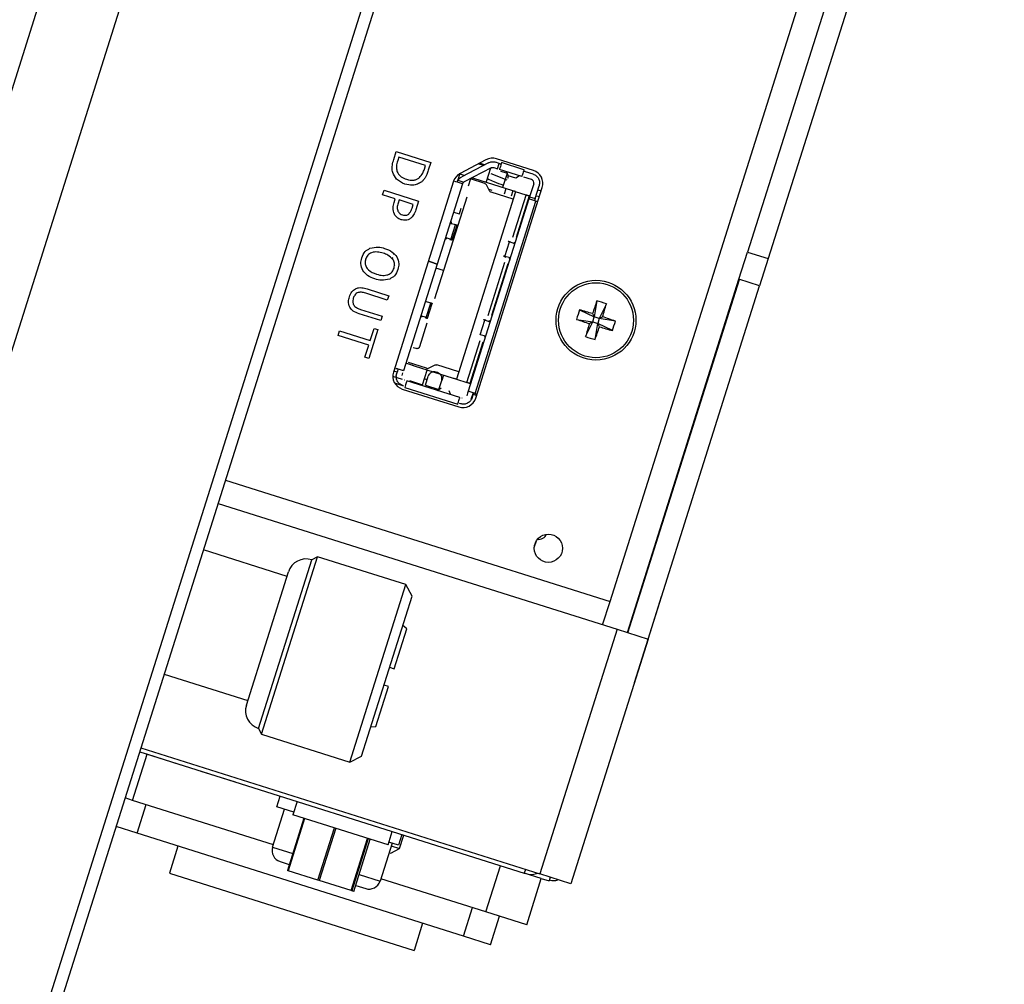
# Model space of a CAD drawing. Header units: millimetres. Extents: x 0 to 844, y -2 to 552.
# Tile 25 of 65: x 557.25 to 564.16, y 197.7 to 204.47. Entities that reach past the tile are written whole.
import ezdxf

# ---------------------------------------------------------------- set-up
doc = ezdxf.new("R2010")
doc.units = ezdxf.units.MM
doc.styles.add('SLDTEXTSTYLE0', font='GOTHIC.TTF', dxfattribs={"width": 0.913})
doc.dimstyles.new('SLDDIMSTYLE8', dxfattribs={"dimtxt": 3.5, "dimasz": 3.9624, "dimexe": 0, "dimexo": 0.0625, "dimgap": 0.875, "dimtad": 0, "dimtih": 1, "dimtoh": 1, "dimdec": 4, "dimlfac": 10, "dimzin": 12, "dimdsep": 46, "dimtxsty": 'SLDTEXTSTYLE0', "dimsah": 1, "dimcen": 0.09, "dimadec": 0, "dimazin": 3, "dimtfac": 1, "dimtdec": 0, "dimtofl": 0, "dimtmove": 0, "dimatfit": 3, "dimfxl": 1, "dimfrac": 2, "dimtolj": 1, "dimtzin": 12, "dimarcsym": 0})

# ---------------------------------------------------------------- blocks, each defined once
blk = doc.blocks.new('_D_16')
at = {"color": 7, "linetype": 'Continuous', "lineweight": 0}
for p, q in [((543.8568, 178.2172), (530.9225, 137.2448)), ((591.5619, 157.5753), (591.5619, 127.9007))]:
    blk.add_line(p, q, dxfattribs=at)
at = {"color": 7, "linetype": 'Continuous', "lineweight": 18}
for start, end in [(252.48, 259.860153), (261.920452, 270)]:
    blk.add_arc((591.5619, 329.3345), 198.2588, start, end, dxfattribs=at)
for points in [[(531.8783, 140.2725), (535.4761, 138.4858), (535.8611, 139.7492)], [(591.5619, 131.0757), (587.6063, 131.7756), (587.5931, 130.4549)]]:
    blk.add_solid(points, dxfattribs=at)
at = {"color": 7, "linetype": 'Continuous', "lineweight": 18, "insert": (556.6581, 135.2681), "char_height": 3.5, "attachment_point": 1, "style": 'SLDTEXTSTYLE0'}
blk.add_mtext('18°', dxfattribs=at)

msp = doc.modelspace()

# ---------------------------------------------------------------- linework, layer by layer
at = {"color": 7, "linetype": 'Continuous', "lineweight": 25}
for p, q in [((588.701603, 303.783061), (548.928036, 177.790793)), ((589.130439, 303.31474), (549.548032, 177.928016)), ((589.830434, 300.152044), (551.93701, 180.115578)), ((589.815982, 299.823662), (552.113718, 180.392739)), ((563.112105, 205.22721), (562.359508, 202.843181)), ((563.256951, 205.181485), (562.504354, 202.797455)), ((559.876813, 203.493246), (559.894341, 203.54877)), ((559.894341, 203.54877), (560.136559, 203.472306)), ((559.912257, 203.509398), (559.904468, 203.484726)), ((560.099285, 203.450357), (559.912257, 203.509398)), ((560.136559, 203.472306), (560.119227, 203.417405)), ((560.523693, 203.491291), (560.342923, 203.395255)), ((560.615902, 203.465867), (560.590493, 203.473888)), ((560.856747, 203.415947), (560.596862, 203.497988)), ((560.790562, 203.421216), (560.633216, 203.470887)), ((560.091497, 203.425685), (560.099285, 203.450357)), ((560.540932, 203.469569), (560.353543, 203.372104)), ((560.55939, 203.434082), (560.372001, 203.336617)), ((560.50585, 203.451322), (560.46985, 203.462686)), ((560.514632, 203.45589), (560.478518, 203.467291)), ((560.526328, 203.331604), (560.558539, 203.43364)), ((560.578452, 203.435743), (560.60386, 203.427722)), ((560.60386, 203.427722), (560.615902, 203.465867)), ((560.77551, 203.373535), (560.618165, 203.423207)), ((560.671195, 203.395979), (560.62885, 203.409347)), ((560.667747, 203.407514), (560.679093, 203.378132)), ((560.790562, 203.421216), (560.792068, 203.425984)), ((560.854305, 203.390607), (560.801856, 203.407164)), ((560.296901, 203.339958), (559.874242, 202.001087)), ((560.311822, 203.336401), (560.305147, 203.338508)), ((560.321358, 203.33339), (560.321552, 203.334005)), ((560.340459, 203.393899), (560.326821, 203.350694)), ((560.327404, 203.347211), (560.36834, 203.334289)), ((560.370347, 203.380844), (560.336517, 203.391524)), ((560.36834, 203.334289), (560.372001, 203.336617)), ((560.400702, 203.309019), (560.416764, 203.359899)), ((560.515418, 203.324561), (560.41556, 203.356085)), ((560.712283, 203.272901), (560.437642, 203.3596)), ((560.672359, 203.39557), (560.640762, 203.295479)), ((560.677786, 203.362935), (560.682267, 203.37713)), ((560.733122, 203.361076), (560.679093, 203.378132)), ((560.759282, 203.378618), (560.733122, 203.361076)), ((560.842263, 203.352462), (560.789815, 203.36902)), ((559.798761, 203.245998), (559.80844, 203.276659)), ((559.80844, 203.276659), (560.050658, 203.200195)), ((560.359503, 203.321349), (560.1819, 202.75875)), ((560.731355, 203.26688), (560.315922, 201.950896)), ((560.359697, 203.321964), (560.359503, 203.321349)), ((560.452131, 201.818657), (560.918741, 203.296756)), ((560.548861, 203.272958), (560.527141, 203.314718)), ((560.542895, 203.284428), (560.565099, 203.277418)), ((560.71204, 203.272977), (560.699999, 203.234833)), ((560.80526, 203.24355), (560.731355, 203.26688)), ((560.858578, 203.321096), (560.829979, 203.230503)), ((560.868123, 203.218462), (560.896722, 203.309055)), ((559.887677, 203.217929), (559.798761, 203.245998)), ((559.878905, 203.190143), (559.887677, 203.217929)), ((559.915271, 203.209218), (559.908208, 203.186846)), ((560.013384, 203.178245), (559.915271, 203.209218)), ((560.050658, 203.200195), (560.031406, 203.139209)), ((560.388822, 203.228202), (560.163361, 202.514002)), ((560.825463, 203.216199), (560.399494, 201.866838)), ((560.447174, 201.851786), (560.873144, 203.201147)), ((560.714798, 203.214432), (560.560584, 203.263114)), ((560.711721, 202.947243), (560.80526, 203.24355)), ((560.826716, 203.236776), (560.735143, 202.946697)), ((560.80526, 203.24355), (560.826716, 203.236776)), ((560.814759, 203.198605), (560.819443, 203.197127)), ((560.829979, 203.230503), (560.825463, 203.216199)), ((560.873144, 203.201147), (560.825463, 203.216199)), ((560.831484, 203.235271), (560.826716, 203.236776)), ((560.829979, 203.230503), (560.868123, 203.218462)), ((560.868123, 203.218462), (560.863608, 203.204157)), ((560.887162, 203.196722), (560.873144, 203.201147)), ((560.879412, 203.237109), (560.898683, 203.233216)), ((560.004794, 203.151034), (560.013384, 203.178245)), ((560.338042, 203.11053), (560.350836, 203.151058)), ((560.276855, 203.059532), (560.278701, 203.047928)), ((560.297037, 203.123474), (560.338042, 203.11053)), ((560.309732, 203.034611), (560.272173, 203.044711)), ((560.272841, 203.046827), (560.280353, 203.044807)), ((560.279091, 203.045721), (560.273143, 203.047785)), ((560.277472, 202.932421), (560.309732, 203.034611)), ((560.287767, 202.928017), (560.320688, 203.032304)), ((560.236246, 202.930893), (560.24442, 202.939334)), ((560.246006, 202.940917), (560.239951, 202.942642)), ((560.240254, 202.9436), (560.247564, 202.940941)), ((560.277472, 202.932421), (560.240922, 202.945716)), ((560.657282, 202.812522), (560.689542, 202.914712)), ((560.726092, 202.901416), (560.689542, 202.914712)), ((560.71945, 202.906192), (560.72676, 202.903533)), ((560.727062, 202.904491), (560.721008, 202.906215)), ((560.722594, 202.907798), (560.730768, 202.916239)), ((560.694841, 202.802422), (560.657282, 202.812522)), ((560.686661, 202.802325), (560.694173, 202.800305)), ((560.693871, 202.799348), (560.687923, 202.801412)), ((560.688313, 202.799205), (560.690159, 202.787601)), ((562.2993, 202.652458), (562.359508, 202.843181)), ((562.359508, 202.843181), (562.504354, 202.797455)), ((562.504354, 202.797455), (562.444146, 202.606733)), ((559.880536, 202.752732), (559.882867, 202.74825)), ((560.18188, 202.758686), (559.945574, 202.010132)), ((560.134199, 202.773738), (560.119609, 202.778344)), ((560.119629, 202.778407), (560.134219, 202.773802)), ((560.18188, 202.758686), (560.134199, 202.773738)), ((560.134219, 202.773802), (560.1819, 202.75875)), ((560.143745, 202.770759), (560.143735, 202.770728)), ((560.226261, 202.713251), (560.172859, 202.730109)), ((560.18189, 202.758718), (560.18188, 202.758686)), ((560.538323, 202.397962), (560.656764, 202.773153)), ((560.676254, 202.760151), (560.561745, 202.397417)), ((561.516599, 200.173067), (562.2993, 202.652458)), ((561.519022, 200.172303), (562.301722, 202.651694)), ((562.444146, 202.606733), (562.2993, 202.652458)), ((559.689581, 202.585074), (559.84135, 202.537163)), ((560.626778, 202.586815), (560.62201, 202.58832)), ((561.661445, 200.127342), (562.444146, 202.606733)), ((559.831671, 202.506502), (559.679854, 202.554428)), ((559.84135, 202.537163), (559.831671, 202.506502)), ((560.608716, 202.529598), (560.603947, 202.531104)), ((560.617747, 202.558207), (560.612979, 202.559712)), ((559.643228, 202.441242), (559.795859, 202.393059)), ((560.136334, 202.485331), (560.098774, 202.49543)), ((560.104074, 202.38314), (560.136334, 202.485331)), ((560.114369, 202.378737), (560.147291, 202.483028)), ((561.180942, 202.438005), (561.283675, 202.388253)), ((561.301924, 202.50093), (561.283675, 202.388253)), ((561.368711, 202.479847), (561.318959, 202.377114)), ((559.78618, 202.362398), (559.634411, 202.410309)), ((559.795859, 202.393059), (559.78618, 202.362398)), ((560.062847, 202.381613), (560.071021, 202.390054)), ((560.072608, 202.391637), (560.066553, 202.393362)), ((560.066855, 202.394319), (560.074166, 202.39166)), ((560.104074, 202.38314), (560.067524, 202.396436)), ((560.483884, 202.263241), (560.516143, 202.365431)), ((560.552694, 202.352136), (560.516143, 202.365431)), ((560.549196, 202.358518), (560.55737, 202.366959)), ((561.159859, 202.371218), (561.272537, 202.352969)), ((561.271788, 202.411107), (561.283675, 202.388253)), ((561.272537, 202.352969), (561.283675, 202.388253)), ((561.318959, 202.377114), (561.283675, 202.388253)), ((561.318959, 202.377114), (561.30782, 202.341831)), ((561.318959, 202.377114), (561.341813, 202.389001)), ((561.431637, 202.358865), (561.318959, 202.377114)), ((559.766096, 202.298778), (559.702215, 202.096419)), ((559.711401, 202.22164), (559.738502, 202.307489)), ((559.738502, 202.307489), (559.766096, 202.298778)), ((560.109741, 202.344148), (560.057679, 202.179229)), ((560.546052, 202.356912), (560.553362, 202.354252)), ((560.553664, 202.35521), (560.547609, 202.356935)), ((561.222785, 202.250236), (561.272537, 202.352969)), ((561.272537, 202.352969), (561.249682, 202.341082)), ((561.272537, 202.352969), (561.30782, 202.341831)), ((561.289571, 202.229153), (561.30782, 202.341831)), ((561.319707, 202.318976), (561.30782, 202.341831)), ((561.410553, 202.292078), (561.30782, 202.341831)), ((559.487099, 202.258732), (559.496778, 202.289393)), ((559.701722, 202.190979), (559.487099, 202.258732)), ((559.496778, 202.289393), (559.711401, 202.22164)), ((560.521443, 202.253142), (560.483884, 202.263241)), ((560.513263, 202.253045), (560.513931, 202.255161)), ((560.513263, 202.253045), (560.520775, 202.251025)), ((560.514692, 202.252661), (560.514525, 202.252131)), ((560.520472, 202.250067), (560.514525, 202.252131)), ((560.514915, 202.249924), (560.516761, 202.23832)), ((559.674621, 202.10513), (559.701722, 202.190979)), ((560.032586, 202.166177), (560.013514, 202.172198)), ((560.389826, 201.927565), (560.483365, 202.223872)), ((560.502856, 202.210871), (560.411283, 201.920792)), ((559.702215, 202.096419), (559.674621, 202.10513)), ((559.891218, 202.027292), (559.897894, 202.025184)), ((560.003137, 202.049636), (559.962131, 202.062581)), ((560.106005, 202.027649), (559.9804, 202.067301)), ((560.296849, 201.956917), (560.022209, 202.043616)), ((560.121255, 202.028978), (560.163015, 202.050698)), ((560.332479, 202.003344), (560.178265, 202.052027)), ((559.937524, 201.949755), (559.869845, 201.97112)), ((559.900506, 202.000241), (559.87638, 202.007857)), ((559.896894, 201.988798), (559.891475, 201.971633)), ((559.891475, 201.971633), (559.895251, 201.97044)), ((559.902914, 202.00787), (559.896894, 201.988798)), ((559.935038, 201.976756), (559.941059, 201.995828)), ((560.078383, 201.912629), (560.110895, 202.015619)), ((560.11026, 201.947171), (560.091188, 201.953192)), ((560.098358, 201.909469), (560.117926, 201.971454)), ((560.183921, 201.997809), (560.174385, 202.00082)), ((560.225328, 201.979494), (560.213287, 201.94135)), ((560.315922, 201.950896), (560.389826, 201.927565)), ((559.882442, 201.925198), (559.944079, 201.90574)), ((559.936237, 201.881895), (560.332939, 201.756663)), ((559.954213, 201.944487), (559.951352, 201.94539)), ((559.953465, 201.89229), (560.325374, 201.774885)), ((560.340426, 201.822566), (559.968517, 201.939971)), ((559.987828, 201.941216), (560.078383, 201.912629)), ((560.098358, 201.909469), (560.193719, 201.879365)), ((560.183097, 201.872272), (560.209257, 201.889814)), ((560.193719, 201.879365), (560.213287, 201.94135)), ((560.411283, 201.920792), (560.389826, 201.927565)), ((560.416051, 201.919287), (560.411283, 201.920792)), ((560.263286, 201.872758), (560.274632, 201.843376)), ((560.357591, 201.817147), (560.35473, 201.81805)), ((560.394978, 201.852534), (560.388957, 201.833462)), ((560.399494, 201.866838), (560.394978, 201.852534)), ((560.447174, 201.851786), (560.399494, 201.866838)), ((560.43287, 201.856302), (560.417818, 201.808621)), ((560.427102, 201.82142), (560.433123, 201.840492)), ((560.458042, 201.837383), (560.42972, 201.846323)), ((560.437638, 201.854796), (560.433123, 201.840492)), ((560.447174, 201.851786), (560.461192, 201.847361)), ((560.355086, 201.775992), (560.336982, 201.781707)), ((558.644267, 201.079813), (561.443934, 200.196006)), ((560.862595, 200.769368), (560.877737, 200.817333)), ((559.1278, 200.567589), (558.541041, 200.752819)), ((558.927988, 199.500805), (559.301486, 200.683951)), ((558.949294, 199.45984), (559.342451, 200.705257)), ((559.342451, 200.705257), (559.301486, 200.683951)), ((559.96268, 200.509462), (559.342451, 200.705257)), ((558.842762, 199.664662), (559.137629, 200.598725)), ((559.569523, 199.264045), (559.96268, 200.509462)), ((560.005293, 200.427533), (559.96268, 200.509462)), ((561.661688, 200.127265), (561.75802, 200.432421)), ((561.75802, 200.432421), (561.757778, 200.432498)), ((559.651452, 199.306658), (560.005293, 200.427533)), ((561.600152, 200.429301), (561.597729, 200.430066)), ((559.879042, 199.919576), (559.967502, 200.199795)), ((559.967502, 200.199795), (559.940422, 200.222039)), ((561.443934, 200.196006), (560.902065, 198.479505)), ((561.443934, 200.196006), (561.661445, 200.127342)), ((561.661445, 200.127342), (561.119576, 198.41084)), ((561.565355, 199.82211), (561.661688, 200.127265)), ((561.661688, 200.127265), (561.661445, 200.127342)), ((558.265831, 199.881027), (558.852591, 199.695797)), ((559.84803, 199.929366), (559.879042, 199.919576)), ((561.565355, 199.82211), (561.565113, 199.822186)), ((559.751266, 199.514816), (559.839726, 199.795035)), ((559.839726, 199.795035), (559.808715, 199.804825)), ((558.927988, 199.500805), (558.949294, 199.45984)), ((559.716323, 199.512151), (559.751266, 199.514816)), ((558.949294, 199.45984), (559.569523, 199.264045)), ((558.093941, 199.336522), (560.792361, 198.484678)), ((558.102397, 199.363311), (560.902065, 198.479505)), ((558.134633, 199.323571), (558.134663, 199.323667)), ((558.140765, 199.321636), (558.140795, 199.321731)), ((558.140765, 199.321636), (558.382983, 199.245172)), ((559.569523, 199.264045), (559.651452, 199.306658)), ((558.382983, 199.245172), (558.383013, 199.245267)), ((558.389115, 199.243236), (558.389145, 199.243331)), ((558.516078, 199.203156), (558.516108, 199.203251)), ((558.52221, 199.20122), (558.52224, 199.201316)), ((558.52221, 199.20122), (558.764427, 199.124756)), ((558.764427, 199.124756), (558.764457, 199.124852)), ((558.770559, 199.122821), (558.77059, 199.122916)), ((558.044482, 198.995596), (557.991587, 199.012294)), ((559.03234, 198.683747), (558.044482, 198.995596)), ((559.05638, 198.950903), (559.079861, 199.025284)), ((559.199062, 198.987655), (559.169561, 198.894201)), ((558.076625, 198.765234), (558.139844, 198.965492)), ((559.026922, 198.666582), (559.111212, 198.933593)), ((559.175581, 198.913273), (559.05638, 198.950903)), ((559.246351, 198.869959), (559.130571, 198.5032)), ((559.837089, 198.683473), (559.169561, 198.894201)), ((558.076625, 198.765234), (557.928369, 198.812036)), ((559.837089, 198.683473), (559.866591, 198.776927)), ((560.365294, 198.042741), (558.076625, 198.765234)), ((559.596266, 198.356188), (559.712046, 198.722947)), ((559.933343, 198.755855), (559.909862, 198.681473)), ((559.918146, 198.657885), (559.947648, 198.751339)), ((558.362709, 198.674922), (558.302501, 198.4842)), ((559.864566, 198.695772), (559.780275, 198.428761)), ((559.909862, 198.681473), (559.84311, 198.702546)), ((559.855413, 198.625257), (559.918146, 198.657885)), ((559.858545, 198.6767), (559.918146, 198.657885)), ((559.079128, 198.56621), (559.143998, 198.545731)), ((559.843493, 198.62902), (559.855413, 198.625257)), ((559.134892, 198.501836), (559.130571, 198.5032)), ((559.344417, 198.435693), (559.134892, 198.501836)), ((560.523873, 198.212896), (560.626226, 198.537124)), ((560.800818, 198.511467), (560.792361, 198.484678)), ((558.302501, 198.4842), (560.019003, 197.94233)), ((559.353939, 198.432687), (559.344417, 198.435693)), ((559.57725, 198.362191), (559.353939, 198.432687)), ((560.523873, 198.212896), (559.785694, 198.445926)), ((560.91231, 198.446812), (560.792361, 198.484678)), ((560.809957, 198.122584), (560.91231, 198.446812)), ((561.119576, 198.41084), (560.902065, 198.479505)), ((560.91231, 198.446812), (560.966273, 198.429777)), ((560.97473, 198.456566), (560.966273, 198.429777)), ((559.582466, 198.360545), (559.57725, 198.362191)), ((559.596252, 198.356193), (559.582466, 198.360545)), ((559.609693, 198.398719), (559.679903, 198.376555)), ((559.596266, 198.356188), (559.596252, 198.356193)), ((560.365294, 198.042741), (560.428512, 198.242999)), ((560.809957, 198.122584), (560.523873, 198.212896)), ((560.556016, 197.982533), (560.619235, 198.182792)), ((560.07921, 198.133053), (560.019003, 197.94233)), ((560.556016, 197.982533), (560.365294, 198.042741))]:
    msp.add_line(p, q, dxfattribs=at)
at = {"color": 8, "linetype": 'Continuous', "lineweight": 25}
for p, q in [((561.394438, 200.391902), (569.094434, 224.783475)), ((560.558587, 203.393609), (560.669268, 203.349059)), ((560.66436, 203.288029), (560.652318, 203.249885)), ((560.887617, 203.280213), (560.911592, 203.27411)), ((558.696018, 201.243746), (561.394438, 200.391902)), ((561.342687, 200.227968), (561.394438, 200.391902)), ((558.044482, 198.995596), (558.146805, 199.319729)), ((559.250671, 198.868595), (559.134892, 198.501836)), ((559.344417, 198.435693), (559.460197, 198.802452)), ((559.469718, 198.799446), (559.353939, 198.432687)), ((559.57725, 198.362191), (559.693029, 198.728951)), ((559.698245, 198.727304), (559.582466, 198.360545)), ((559.596252, 198.356193), (559.712031, 198.722952)), ((559.026922, 198.666582), (559.168081, 198.62202)), ((559.633776, 198.475008), (559.780275, 198.428761))]:
    msp.add_line(p, q, dxfattribs=at)
at = {"color": 7, "linetype": 'Continuous', "lineweight": 25}
for centre, radius in [((561.295748, 202.365042), 0.28), ((561.295748, 202.365042), 0.262931), ((560.961526, 200.76451), 0.09905)]:
    msp.add_circle(centre, radius, dxfattribs=at)
for centre, radius, start, end in [((560.568264, 203.407395), 0.095, 72.48, 117.98), ((560.828148, 203.325354), 0.095, 342.48, 72.48), ((560.387494, 203.311359), 0.095, 117.98, 162.48), ((560.834737, 203.328622), 0.025, 342.48, 72.48), ((561.934696, 202.163337), 0.802239, 159.9782526, 164.9817474), ((559.929879, 198.045713), 4.566989, 72.9127289, 74.1013744), ((565.616415, 201.003414), 4.566989, 160.8586256, 162.0472711), ((561.094043, 201.726094), 0.802239, 69.9782526, 74.9817474), ((556.976419, 203.730911), 4.566989, 342.9127289, 344.1013744), ((562.657375, 206.685709), 4.566989, 250.8586256, 252.0472711), ((559.93412, 198.044374), 4.566989, 70.8586256, 72.0472711), ((565.615077, 200.999173), 4.566989, 162.9127289, 164.1013744), ((556.97508, 203.726669), 4.566989, 340.8586256, 342.0472711), ((562.661617, 206.68437), 4.566989, 252.9127289, 254.1013744), ((560.6568, 202.566746), 0.802239, 339.9782526, 344.9817474), ((561.497452, 203.00399), 0.802239, 249.9782526, 254.9817474), ((559.964835, 201.972488), 0.095, 162.48, 252.48), ((560.361538, 201.847256), 0.095, 252.48, 342.48), ((560.894599, 200.887356), 0.06, 261.3136906, 335.8497661), ((559.262171, 200.559409), 0.1306, 72.48, 162.48), ((558.967303, 199.625346), 0.1306, 162.48, 252.48), ((559.103211, 198.642498), 0.08, 162.48, 252.48), ((559.703986, 198.452844), 0.08, 252.48, 342.48)]:
    msp.add_arc(centre, radius, start, end, dxfattribs=at)
for points, knots in [([(559.869218, 203.401766), (559.867127, 203.41218), (559.863681, 203.429342), (559.8665, 203.453587), (559.870849, 203.473614), (559.874825, 203.486701), (559.876813, 203.493246)], [0, 0, 0, 0, 0.339562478, 0.559573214, 0.779767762, 1, 1, 1, 1]), ([(559.904468, 203.484726), (559.90037, 203.471361), (559.893064, 203.447534), (559.897419, 203.423109), (559.899332, 203.412384)], [0, 0, 0, 0, 0.56091153, 1, 1, 1, 1]), ([(559.955201, 203.320519), (559.933491, 203.330042), (559.894718, 203.347049), (559.877011, 203.385045), (559.869218, 203.401766)], [0, 0, 0, 0, 0.55991896, 1, 1, 1, 1]), ([(559.899332, 203.412384), (559.902648, 203.40434), (559.90928, 203.388251), (559.932691, 203.366794), (559.953567, 203.358912), (559.966327, 203.354094)], [0, 0, 0, 0, 0.27992712, 0.55989828, 1, 1, 1, 1]), ([(560.056587, 203.366165), (560.06536, 203.375968), (560.081063, 203.393512), (560.088302, 203.415835), (560.091497, 203.425685)], [0, 0, 0, 0, 0.55873296, 1, 1, 1, 1]), ([(560.119227, 203.417405), (560.115841, 203.407288), (560.110266, 203.390627), (560.099614, 203.368575), (560.087904, 203.35135), (560.07782, 203.341908), (560.072779, 203.337189)], [0, 0, 0, 0, 0.34015086, 0.5601798, 0.78015079, 1, 1, 1, 1]), ([(560.615902, 203.465867), (560.617794, 203.465269), (560.621567, 203.464078), (560.626237, 203.462604), (560.629621, 203.461536), (560.630012, 203.461412), (560.630206, 203.461351)], [0, 0, 0, 0, 0.2508651, 0.50013733, 0.7508731, 1, 1, 1, 1]), ([(560.072779, 203.337189), (560.06312, 203.330755), (560.043796, 203.317885), (560.002191, 203.309524), (559.973018, 203.31635), (559.955201, 203.320519)], [0, 0, 0, 0, 0.2800892, 0.56033119, 1, 1, 1, 1]), ([(559.966327, 203.354094), (559.983943, 203.35011), (560.008522, 203.344551), (560.039723, 203.353544), (560.050966, 203.361958), (560.056587, 203.366165)], [0, 0, 0, 0, 0.55856049, 0.77929396, 1, 1, 1, 1]), ([(560.321552, 203.334005), (560.321735, 203.334579), (560.3221, 203.335726), (560.323335, 203.339043), (560.325063, 203.342986), (560.326621, 203.345798), (560.327404, 203.347211)], [0, 0, 0, 0, 0.25053014, 0.50118862, 0.74923518, 1, 1, 1, 1]), ([(560.359697, 203.321964), (560.359894, 203.322574), (560.360289, 203.323795), (560.361912, 203.327196), (560.364535, 203.330986), (560.367039, 203.333159), (560.36834, 203.334289)], [0, 0, 0, 0, 0.25309245, 0.50647076, 0.74346904, 1, 1, 1, 1]), ([(560.437642, 203.3596), (560.435115, 203.360398), (560.430099, 203.361982), (560.426217, 203.363207), (560.424292, 203.363815)], [0, 0, 0, 0, 0.50392468, 1, 1, 1, 1]), ([(560.534931, 203.358856), (560.549492, 203.35151), (560.585194, 203.333497), (560.623587, 203.32068), (560.646321, 203.31309)], [0, 0, 0, 0, 0.40783859, 1, 1, 1, 1]), ([(560.676775, 203.365637), (560.676733, 203.364542), (560.676647, 203.36233), (560.677404, 203.362732), (560.677786, 203.362935)], [0, 0, 0, 0, 0.49542831, 1, 1, 1, 1]), ([(560.679093, 203.378132), (560.678515, 203.375519), (560.677361, 203.3703), (560.676891, 203.366951), (560.676776, 203.36564), (560.676775, 203.365637)], [0, 0, 0, 0, 0.50037212, 0.99918743, 1, 1, 1, 1]), ([(560.731355, 203.26688), (560.731096, 203.266962), (560.730575, 203.267126), (560.726063, 203.268551), (560.719837, 203.270516), (560.714806, 203.272104), (560.712283, 203.272901)], [0, 0, 0, 0, 0.2491269, 0.49986267, 0.7491349, 1, 1, 1, 1]), ([(560.826716, 203.236776), (560.826624, 203.236805), (560.826438, 203.236864), (560.824936, 203.237338), (560.822668, 203.238054), (560.819667, 203.239002), (560.816174, 203.240104), (560.81244, 203.241283), (560.808647, 203.24248), (560.806393, 203.243192), (560.80526, 203.24355)], [0, 0, 0, 0, 0.12421515, 0.24994705, 0.37349822, 0.49994967, 0.62349526, 0.74994523, 0.87423043, 1, 1, 1, 1]), ([(559.881046, 203.108812), (559.876182, 203.123921), (559.867462, 203.15101), (559.875396, 203.178144), (559.878905, 203.190143)], [0, 0, 0, 0, 0.55775542, 1, 1, 1, 1]), ([(559.908208, 203.186846), (559.904669, 203.17614), (559.898377, 203.15711), (559.903863, 203.137983), (559.906262, 203.129616)], [0, 0, 0, 0, 0.56254877, 1, 1, 1, 1]), ([(559.906262, 203.129616), (559.91086, 203.123014), (559.919094, 203.111193), (559.93253, 203.106287), (559.938462, 203.104121)], [0, 0, 0, 0, 0.55846073, 1, 1, 1, 1]), ([(559.981536, 203.110068), (559.98739, 203.116853), (559.99788, 203.129013), (560.002675, 203.144285), (560.004794, 203.151034)], [0, 0, 0, 0, 0.55807661, 1, 1, 1, 1]), ([(560.031406, 203.139209), (560.027263, 203.126707), (560.019876, 203.104417), (560.003355, 203.087871), (559.9961, 203.080605)], [0, 0, 0, 0, 0.56086337, 1, 1, 1, 1]), ([(559.928582, 203.070152), (559.917582, 203.074867), (559.897927, 203.08329), (559.886207, 203.10101), (559.881046, 203.108812)], [0, 0, 0, 0, 0.55965633, 1, 1, 1, 1]), ([(559.9961, 203.080605), (559.990528, 203.076957), (559.979383, 203.069662), (559.955701, 203.063909), (559.938862, 203.067786), (559.928582, 203.070152)], [0, 0, 0, 0, 0.28034394, 0.56068979, 1, 1, 1, 1]), ([(559.938462, 203.104121), (559.947038, 203.102135), (559.962343, 203.098592), (559.975675, 203.106563), (559.981536, 203.110068)], [0, 0, 0, 0, 0.560359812, 1, 1, 1, 1]), ([(560.280353, 203.044807), (560.280752, 203.044702), (560.281535, 203.044496), (560.282264, 203.044337), (560.282594, 203.044308), (560.282497, 203.044434), (560.281623, 203.044826), (560.27994, 203.045421), (560.279091, 203.045721)], [0, 0, 0, 0, 0.13378898, 0.26272756, 0.39276272, 0.52969867, 0.76281753, 1, 1, 1, 1]), ([(560.303423, 203.039178), (560.307595, 203.037698), (560.315978, 203.034724), (560.320532, 203.032712), (560.320908, 203.032112), (560.319044, 203.032329), (560.31549, 203.033096), (560.311653, 203.034105), (560.309732, 203.034611)], [0, 0, 0, 0, 0.23785476, 0.47787088, 0.60728187, 0.74104744, 0.87031559, 1, 1, 1, 1]), ([(560.247564, 202.940941), (560.248201, 202.940702), (560.249478, 202.940224), (560.249736, 202.940023), (560.249361, 202.940047), (560.248637, 202.940203), (560.247526, 202.94049), (560.246521, 202.940772), (560.246006, 202.940917)], [0, 0, 0, 0, 0.23255097, 0.46622411, 0.6024159, 0.73259838, 0.86304684, 1, 1, 1, 1]), ([(560.269685, 202.932304), (560.273818, 202.931159), (560.280524, 202.929302), (560.285938, 202.928062), (560.288145, 202.927791), (560.287508, 202.92841), (560.284488, 202.929793), (560.280093, 202.93144), (560.277472, 202.932421)], [0, 0, 0, 0, 0.22898168, 0.37151452, 0.53239611, 0.68272081, 0.81087365, 1, 1, 1, 1]), ([(560.689542, 202.914712), (560.686471, 202.915865), (560.680178, 202.918229), (560.678602, 202.919313), (560.680609, 202.919155), (560.684294, 202.918348), (560.689728, 202.916965), (560.694789, 202.915542), (560.697329, 202.914829)], [0, 0, 0, 0, 0.22763268, 0.46640209, 0.59586001, 0.7287168, 0.86382882, 1, 1, 1, 1]), ([(559.651831, 202.80192), (559.658574, 202.818249), (559.670619, 202.847417), (559.69784, 202.862849), (559.709822, 202.869642)], [0, 0, 0, 0, 0.55982041, 1, 1, 1, 1]), ([(559.709822, 202.869642), (559.729116, 202.874302), (559.763675, 202.882649), (559.797763, 202.873181), (559.812822, 202.868999)], [0, 0, 0, 0, 0.5582625, 1, 1, 1, 1]), ([(559.812822, 202.868999), (559.831642, 202.862057), (559.865228, 202.849668), (559.887851, 202.822177), (559.897797, 202.810091)], [0, 0, 0, 0, 0.56034855, 1, 1, 1, 1]), ([(559.660429, 202.713178), (559.653488, 202.729313), (559.641053, 202.758217), (559.648528, 202.788529), (559.651831, 202.80192)], [0, 0, 0, 0, 0.55820661, 1, 1, 1, 1]), ([(559.679364, 202.793018), (559.677365, 202.784052), (559.673369, 202.766133), (559.681455, 202.739062), (559.706199, 202.707232), (559.735302, 202.695988), (559.755716, 202.688102)], [0, 0, 0, 0, 0.18689813, 0.37353286, 0.56059701, 1, 1, 1, 1]), ([(559.802175, 202.835272), (559.788933, 202.838831), (559.762525, 202.845928), (559.723706, 202.842238), (559.692385, 202.822938), (559.683706, 202.802994), (559.679364, 202.793018)], [0, 0, 0, 0, 0.28121922, 0.5608527, 0.78032915, 1, 1, 1, 1]), ([(559.870265, 202.791967), (559.859329, 202.802867), (559.839741, 202.822389), (559.813684, 202.831325), (559.802175, 202.835272)], [0, 0, 0, 0, 0.55831824, 1, 1, 1, 1]), ([(559.869292, 202.8049), (559.869193, 202.804587), (559.86849, 202.802361), (559.86735, 202.79875), (559.866105, 202.794804), (559.865542, 202.793022), (559.865355, 202.792432)], [0, 0, 0, 0, 0.06121927, 0.43541453, 0.81290163, 1, 1, 1, 1]), ([(559.878657, 202.730104), (559.881272, 202.742331), (559.885948, 202.764195), (559.875063, 202.783471), (559.870265, 202.791967)], [0, 0, 0, 0, 0.55923457, 1, 1, 1, 1]), ([(559.878891, 202.835307), (559.87883, 202.835116), (559.878389, 202.833719), (559.877387, 202.830545), (559.876364, 202.827304), (559.875892, 202.825809)], [0, 0, 0, 0, 0.07850797, 0.57463956, 1, 1, 1, 1]), ([(559.897797, 202.810091), (559.904644, 202.79399), (559.916908, 202.76515), (559.909558, 202.734932), (559.906312, 202.721585)], [0, 0, 0, 0, 0.55829221, 1, 1, 1, 1]), ([(560.657282, 202.812522), (560.655392, 202.813018), (560.651573, 202.814022), (560.647994, 202.8148), (560.646112, 202.815022), (560.64646, 202.81443), (560.651037, 202.812409), (560.659419, 202.809435), (560.663591, 202.807955)], [0, 0, 0, 0, 0.128186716, 0.258905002, 0.389809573, 0.522101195, 0.762131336, 1, 1, 1, 1]), ([(559.745069, 202.654376), (559.726294, 202.661299), (559.692803, 202.673648), (559.670312, 202.70111), (559.660429, 202.713178)], [0, 0, 0, 0, 0.56058769, 1, 1, 1, 1]), ([(559.836328, 202.684464), (559.84187, 202.686889), (559.85295, 202.691737), (559.868961, 202.706891), (559.874982, 202.721305), (559.878657, 202.730104)], [0, 0, 0, 0, 0.28041479, 0.56068309, 1, 1, 1, 1]), ([(559.906312, 202.721585), (559.899472, 202.705385), (559.88725, 202.676438), (559.860322, 202.660734), (559.848464, 202.653818)], [0, 0, 0, 0, 0.55964055, 1, 1, 1, 1]), ([(559.848464, 202.653818), (559.829098, 202.649099), (559.794411, 202.640647), (559.760186, 202.65017), (559.745069, 202.654376)], [0, 0, 0, 0, 0.55831571, 1, 1, 1, 1]), ([(559.755716, 202.688102), (559.770693, 202.683908), (559.797405, 202.676429), (559.824448, 202.682012), (559.836328, 202.684464)], [0, 0, 0, 0, 0.560708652, 1, 1, 1, 1]), ([(559.565446, 202.528276), (559.570307, 202.541401), (559.57898, 202.564817), (559.599209, 202.579155), (559.608099, 202.585457)], [0, 0, 0, 0, 0.56052152, 1, 1, 1, 1]), ([(559.608099, 202.585457), (559.615387, 202.588397), (559.62997, 202.594282), (559.658412, 202.593724), (559.677756, 202.588356), (559.689581, 202.585074)], [0, 0, 0, 0, 0.27965317, 0.55962465, 1, 1, 1, 1]), ([(559.567477, 202.456779), (559.563203, 202.470054), (559.555541, 202.493853), (559.562409, 202.517722), (559.565446, 202.528276)], [0, 0, 0, 0, 0.55784964, 1, 1, 1, 1]), ([(559.59304, 202.519565), (559.590472, 202.509278), (559.585896, 202.49095), (559.594591, 202.4744), (559.598406, 202.467139)], [0, 0, 0, 0, 0.56129741, 1, 1, 1, 1]), ([(559.627473, 202.559216), (559.622728, 202.557238), (559.613237, 202.553279), (559.600601, 202.539415), (559.595908, 202.527095), (559.59304, 202.519565)], [0, 0, 0, 0, 0.27988031, 0.55989016, 1, 1, 1, 1]), ([(559.679854, 202.554428), (559.670213, 202.557575), (559.65304, 202.56318), (559.635268, 202.560425), (559.627473, 202.559216)], [0, 0, 0, 0, 0.56141431, 1, 1, 1, 1]), ([(559.634411, 202.410309), (559.619139, 202.415281), (559.591956, 202.424129), (559.574935, 202.446831), (559.567477, 202.456779)], [0, 0, 0, 0, 0.56182012, 1, 1, 1, 1]), ([(559.598406, 202.467139), (559.605774, 202.460577), (559.618977, 202.448818), (559.635795, 202.443564), (559.643228, 202.441242)], [0, 0, 0, 0, 0.55807398, 1, 1, 1, 1]), ([(560.130025, 202.489898), (560.133794, 202.488562), (560.139814, 202.486429), (560.144874, 202.484417), (560.147537, 202.483163), (560.147328, 202.482788), (560.144002, 202.483356), (560.139122, 202.484613), (560.136334, 202.485331)], [0, 0, 0, 0, 0.21214894, 0.33879973, 0.47890514, 0.65781076, 0.80444854, 1, 1, 1, 1]), ([(560.074166, 202.39166), (560.074802, 202.391422), (560.076079, 202.390943), (560.076337, 202.390743), (560.075962, 202.390766), (560.075239, 202.390923), (560.074128, 202.391209), (560.073123, 202.391492), (560.072608, 202.391637)], [0, 0, 0, 0, 0.23255097, 0.46622411, 0.6024159, 0.73259838, 0.86304684, 1, 1, 1, 1]), ([(560.096286, 202.383024), (560.10042, 202.381879), (560.107126, 202.380021), (560.112539, 202.378781), (560.114747, 202.37851), (560.11411, 202.379129), (560.11109, 202.380513), (560.106694, 202.382159), (560.104074, 202.38314)], [0, 0, 0, 0, 0.228981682, 0.371514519, 0.532396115, 0.682720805, 0.81087365, 1, 1, 1, 1]), ([(560.516143, 202.365431), (560.513072, 202.366585), (560.50678, 202.368949), (560.505204, 202.370033), (560.507211, 202.369874), (560.510896, 202.369068), (560.51633, 202.367684), (560.521391, 202.366262), (560.523931, 202.365548)], [0, 0, 0, 0, 0.227632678, 0.466402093, 0.595860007, 0.728716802, 0.863828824, 1, 1, 1, 1]), ([(560.547609, 202.356935), (560.547105, 202.357077), (560.546114, 202.357356), (560.545016, 202.357638), (560.544288, 202.357796), (560.543871, 202.357833), (560.54411, 202.357638), (560.5454, 202.357155), (560.546052, 202.356912)], [0, 0, 0, 0, 0.134434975, 0.264104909, 0.395065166, 0.533201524, 0.764220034, 1, 1, 1, 1]), ([(560.057679, 202.179229), (560.05663, 202.176807), (560.054524, 202.171948), (560.048044, 202.167143), (560.04038, 202.164551), (560.035189, 202.165634), (560.032586, 202.166177)], [0, 0, 0, 0, 0.2491269, 0.49986267, 0.7491349, 1, 1, 1, 1]), ([(559.90743, 202.022174), (559.907369, 202.02198), (559.907245, 202.021589), (559.906177, 202.018205), (559.904703, 202.013535), (559.903512, 202.009762), (559.902914, 202.00787)], [0, 0, 0, 0, 0.2491269, 0.49986267, 0.7491349, 1, 1, 1, 1]), ([(560.022209, 202.043616), (560.019706, 202.044406), (560.014683, 202.045992), (560.008453, 202.047958), (560.003895, 202.049397), (560.00339, 202.049556), (560.003137, 202.049636)], [0, 0, 0, 0, 0.2491269, 0.49986267, 0.7491349, 1, 1, 1, 1]), ([(560.174385, 202.00082), (560.168806, 202.001947), (560.160228, 202.003682), (560.148542, 202.00151), (560.139989, 201.998144), (560.132254, 201.993057), (560.123741, 201.984752), (560.120206, 201.976668), (560.117926, 201.971454)], [0, 0, 0, 0, 0.23944356, 0.36822018, 0.49999865, 0.62877661, 0.76055644, 1, 1, 1, 1]), ([(560.213287, 201.94135), (560.214415, 201.946928), (560.216149, 201.955507), (560.213977, 201.967193), (560.210611, 201.975746), (560.205524, 201.983481), (560.197219, 201.991994), (560.189135, 201.995529), (560.183921, 201.997809)], [0, 0, 0, 0, 0.23944356, 0.36822018, 0.49999865, 0.62877661, 0.76055644, 1, 1, 1, 1]), ([(560.315922, 201.950896), (560.315662, 201.950978), (560.315142, 201.951142), (560.310629, 201.952566), (560.304403, 201.954532), (560.299373, 201.95612), (560.296849, 201.956917)], [0, 0, 0, 0, 0.2491269, 0.49986267, 0.7491349, 1, 1, 1, 1]), ([(560.411283, 201.920792), (560.41119, 201.920821), (560.411005, 201.92088), (560.409503, 201.921354), (560.407235, 201.92207), (560.404234, 201.923017), (560.400741, 201.92412), (560.397006, 201.925299), (560.393214, 201.926496), (560.39096, 201.927207), (560.389826, 201.927565)], [0, 0, 0, 0, 0.12421515, 0.24994705, 0.37349822, 0.49994967, 0.62349526, 0.74994523, 0.87423043, 1, 1, 1, 1]), ([(560.792361, 198.484678), (560.811265, 198.479964), (560.843411, 198.471949), (560.875189, 198.480383), (560.888278, 198.483857)], [0, 0, 0, 0, 0.5881011, 1, 1, 1, 1]), ([(561.032394, 198.438362), (561.023428, 198.435132), (561.002569, 198.427618), (560.980571, 198.432535), (560.968029, 198.435338)], [0, 0, 0, 0, 0.42982656, 1, 1, 1, 1])]:
    msp.add_open_spline(points, degree=3, knots=knots, dxfattribs=at)
for points in [[(560.540932, 203.469569), (560.544819, 203.47132), (560.552592, 203.474822), (560.565252, 203.47702), (560.578101, 203.477044), (560.586362, 203.47494), (560.590493, 203.473888)], [(560.633216, 203.470887), (560.631244, 203.464639), (560.627299, 203.452143), (560.622324, 203.436383), (560.618843, 203.425357), (560.618391, 203.423923), (560.618165, 203.423207)], [(560.55939, 203.434082), (560.560885, 203.434756), (560.563874, 203.436102), (560.568743, 203.436948), (560.573685, 203.436957), (560.576863, 203.436148), (560.578452, 203.435743)], [(560.790562, 203.421216), (560.78859, 203.414968), (560.784645, 203.402472), (560.77967, 203.386711), (560.776189, 203.375685), (560.775737, 203.374252), (560.77551, 203.373535)], [(560.801856, 203.407164), (560.799982, 203.407756), (560.796233, 203.408939), (560.791505, 203.410432), (560.788197, 203.411476), (560.787767, 203.411612), (560.787552, 203.41168)], [(560.359503, 203.321349), (560.358786, 203.321575), (560.357352, 203.322028), (560.346326, 203.325508), (560.330566, 203.330484), (560.31807, 203.334428), (560.311822, 203.336401)], [(560.327404, 203.347211), (560.330879, 203.352286), (560.33783, 203.362434), (560.348306, 203.36888), (560.353543, 203.372104)], [(560.854305, 203.390607), (560.862133, 203.387111), (560.877789, 203.38012), (560.893753, 203.359318), (560.901619, 203.334304), (560.898354, 203.317471), (560.896722, 203.309055)], [(560.527141, 203.314718), (560.525697, 203.316965), (560.522808, 203.32146), (560.517881, 203.323528), (560.515418, 203.324561)], [(560.560584, 203.263114), (560.55812, 203.264148), (560.553193, 203.266215), (560.550305, 203.27071), (560.548861, 203.272958)], [(560.721008, 202.906215), (560.720114, 202.906454), (560.718328, 202.906933), (560.717229, 202.907151), (560.717462, 202.906948), (560.718787, 202.906444), (560.71945, 202.906192)], [(560.687923, 202.801412), (560.687054, 202.801729), (560.685317, 202.802363), (560.684292, 202.802816), (560.684599, 202.802847), (560.685974, 202.802499), (560.686661, 202.802325)], [(559.945574, 202.010132), (559.944858, 202.010359), (559.943424, 202.010811), (559.932398, 202.014292), (559.916638, 202.019267), (559.904142, 202.023212), (559.897894, 202.025184)], [(560.106005, 202.027649), (560.108616, 202.027081), (560.113837, 202.025945), (560.118782, 202.027967), (560.121255, 202.028978)], [(560.163015, 202.050698), (560.165488, 202.051709), (560.170433, 202.053731), (560.175654, 202.052595), (560.178265, 202.052027)], [(559.939311, 201.907245), (559.931483, 201.910741), (559.915826, 201.917733), (559.899862, 201.938535), (559.891997, 201.963548), (559.895261, 201.980381), (559.896894, 201.988798)], [(559.968517, 201.939971), (559.968291, 201.939254), (559.967839, 201.937821), (559.964358, 201.926795), (559.959383, 201.911034), (559.955438, 201.898538), (559.953465, 201.89229)], [(560.325374, 201.774885), (560.327346, 201.781133), (560.331291, 201.793629), (560.336266, 201.80939), (560.339747, 201.820416), (560.3402, 201.821849), (560.340426, 201.822566)], [(560.427102, 201.82142), (560.423606, 201.813592), (560.416614, 201.797936), (560.395812, 201.781972), (560.370799, 201.774106), (560.353966, 201.77737), (560.345549, 201.779003)]]:
    msp.add_open_spline(points, degree=3, dxfattribs=at)

# ---------------------------------------------------------------- dimensions: what is measured, and where the dimension line sits
at = {"color": 7, "linetype": 'Continuous', "lineweight": 18}
dim = msp.add_angular_dim_2l(base=(544.169959, 136.823267), line1=((544.239098, 179.428306), (583.922353, 305.134491)), line2=((591.56187, 158.845277), (591.56187, 306.845277)), dimstyle='SLDDIMSTYLE8', dxfattribs=at)
dim.commit()
dim.dimension.update_dxf_attribs({"geometry": '_D_16', "text_midpoint": (560.177578, 133.575479), "dimtype": 162})

doc.saveas('drawing.dxf')
